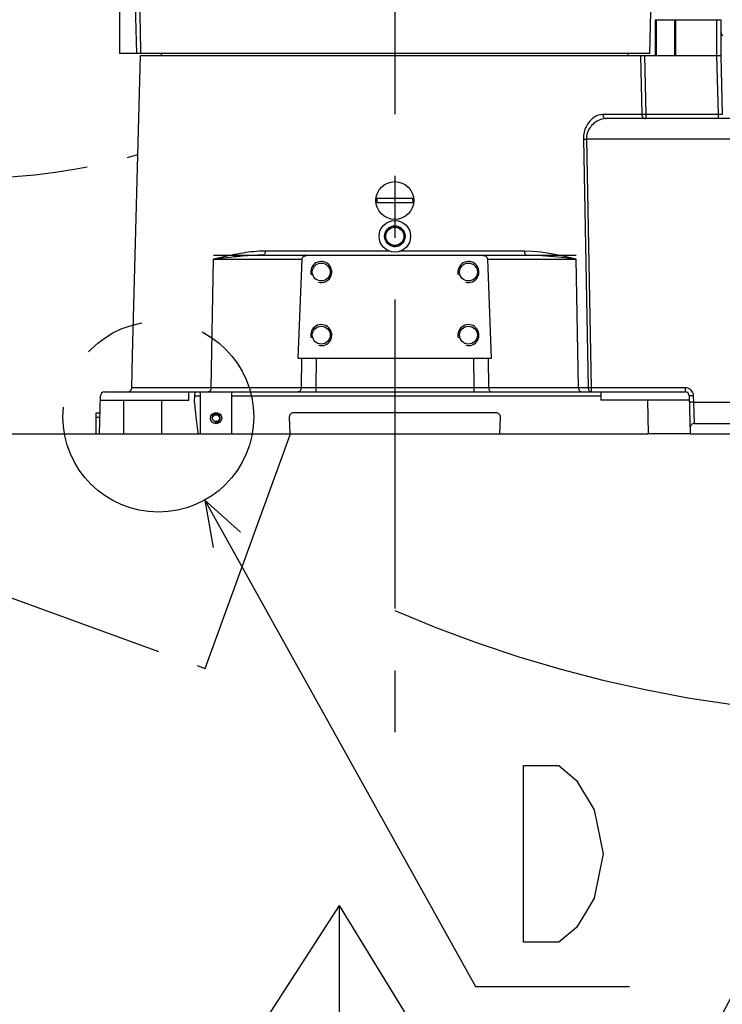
# Model space of a CAD drawing. Header units: millimetres. Extents: x 0 to 770, y -15 to 420.
# Tile 52 of 116: x 369 to 396, y 236 to 275. Entities that reach past the tile are written whole.
import ezdxf

# ---------------------------------------------------------------- set-up
doc = ezdxf.new("R2010")
doc.units = ezdxf.units.MM
doc.header["$LTSCALE"] = 32.67
doc.linetypes.add('CENTER', pattern=[0.6, 0.375, -0.075, 0.075, -0.075])
doc.linetypes.add('PHANTOM', pattern=[0.8, 0.45, -0.05, 0.1, -0.05, 0.1, -0.05])
doc.layers.get('0').update_dxf_attribs({"linetype": 'CONTINUOUS'})
for name, color, linetype in [('AXIS', 7, 'CONTINUOUS'), ('CHAMFER', 7, 'CONTINUOUS'), ('CRV2', 7, 'CONTINUOUS'), ('DEFAULT_1', 7, 'CENTER'), ('DRA_ITEM', 7, 'CONTINUOUS'), ('DRAFT', 7, 'CONTINUOUS'), ('DRIV_DIM', 7, 'CONTINUOUS'), ('ROUND', 7, 'CONTINUOUS')]:
    doc.layers.add(name, color=color, linetype=linetype)
doc.styles.get("Standard").update_dxf_attribs({"font": 'txt', "width": 0.8})
doc.dimstyles.new('DIMSTYLE_10', dxfattribs={"dimtxt": 3.8, "dimasz": 1.8, "dimexe": 2, "dimexo": 1.5, "dimgap": 0.95, "dimtad": 1, "dimdec": 3, "dimlfac": 12, "dimdsep": 46, "dimtxsty": 'STANDARD', "dimblk": 'OPEN', "dimblk1": 'OPEN', "dimblk2": 'OPEN', "dimcen": 0.09, "dimadec": 0, "dimazin": 0, "dimtp": 0.001, "dimtm": 0.001, "dimtfac": 1, "dimtdec": 3, "dimtofl": 0, "dimtmove": 0, "dimatfit": 3, "dimldrblk": 'OPEN', "dimfxl": 1, "dimtolj": 1, "dimarcsym": 0})

# ---------------------------------------------------------------- blocks, each defined once
blk = doc.blocks.new('_OPEN')
at = {"color": 0, "linetype": 'BYBLOCK'}
for p, q in [((0, 0), (-1, 0.342)), ((-1, -0.342), (0, 0)), ((-1, 0), (0, 0))]:
    blk.add_line(p, q, dxfattribs=at)
blk = doc.blocks.new('*D49')
at = {"layer": 'DRIV_DIM', "color": 2, "linetype": 'CONTINUOUS'}
for p, q in [((382.747, 291.599), (468.168, 291.599)), ((466.168, 291.599), (466.168, 274.932)), ((466.168, 258.266), (466.168, 274.932)), ((437.05, 258.266), (468.168, 258.266))]:
    blk.add_line(p, q, dxfattribs=at)
at = {"layer": 'DRIV_DIM', "color": 2, "linetype": 'CONTINUOUS', "xscale": 1.8, "yscale": 1.8, "zscale": 1.8}
for p, rotation in [((466.168, 291.599), 90), ((466.168, 258.266), 270)]:
    blk.add_blockref('_OPEN', p, dxfattribs=dict(at, rotation=rotation))
blk = doc.blocks.new('ARROW_BL1', base_point=(381.037, 230.678))
at = {"layer": 'DRA_ITEM', "color": 5, "linetype": 'CONTINUOUS'}
for p, q in [((381.184, 239.577), (377.588, 234.009)), ((381.184, 239.577), (381.184, 224.577)), ((381.184, 239.577), (384.597, 234.009)), ((377.588, 234.009), (376.961, 233.04)), ((384.597, 234.009), (385.114, 233.167)), ((381.184, 224.577), (381.184, 223.221)), ((381.184, 223.221), (381.184, 221.779))]:
    blk.add_line(p, q, dxfattribs=at)

msp = doc.modelspace()

# ---------------------------------------------------------------- hatches: boundary and pattern name
at = {"linetype": 'CONTINUOUS'}
h = msp.add_hatch(dxfattribs=at)
h.set_pattern_fill('default__113', color=2, scale=24.302847, angle=125, style=0, pattern_type=0)
h.set_pattern_definition([(125, (0, 0), (-19.9077, -13.9395), [])])
h.paths.add_polyline_path([(371.683367, 258.265764), (371.718282, 259.599097), (372.643677, 259.599097), (372.643677, 258.265764)])
edge = h.paths.add_edge_path()
edge.add_line((374.143677, 259.599097), (375.227011, 259.599097))
edge.add_line((375.227011, 259.599097), (375.227011, 259.932431))
edge.add_line((375.227011, 259.932431), (375.451425, 259.932431))
edge.add_spline(control_points=[(375.451425, 259.932431), (375.447623, 259.870434), (375.442744, 259.741841), (375.441941, 259.532701), (375.452648, 259.314653), (375.474578, 259.0911), (375.50951, 258.853064), (375.544699, 258.648114), (375.571176, 258.488268), (375.586562, 258.363518), (375.590012, 258.295379), (375.589986, 258.265764)], knot_values=[0, 0, 0, 0, 0.111111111, 0.222222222, 0.333333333, 0.444444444, 0.555555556, 0.666666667, 0.777777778, 0.888888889, 1, 1, 1, 1], degree=3, periodic=0)
edge.add_line((375.589986, 258.265764), (374.143677, 258.265764))
edge.add_line((374.143677, 258.265764), (374.143677, 259.599097))

# ---------------------------------------------------------------- linework, layer by layer
at = {"color": 7, "linetype": 'CONTINUOUS'}
for p, q in [((372.477011, 277.432431), (372.477011, 273.349097)), ((373.164567, 273.349097), (372.477011, 273.349097)), ((374.143677, 273.265764), (374.143677, 273.349097)), ((392.643677, 273.265764), (392.643677, 273.349097)), ((382.680635, 267.611597), (384.10672, 267.611597)), ((384.10672, 267.419931), (382.680635, 267.419931)), ((379.567521, 261.265764), (379.71459, 265.186794)), ((379.84793, 265.349097), (386.939424, 265.349097)), ((387.219833, 261.265764), (387.072764, 265.186794)), ((372.965448, 260.094735), (372.999212, 261.384101)), ((379.567521, 261.265764), (387.219833, 261.265764)), ((371.88937, 259.932431), (394.897985, 259.932431)), ((375.227011, 259.599097), (375.227011, 259.932431)), ((375.462414, 259.932431), (375.443023, 259.578862)), ((375.685344, 258.265764), (375.685344, 259.932431)), ((376.935344, 258.265764), (376.935344, 259.932431)), ((391.560344, 259.932431), (391.560344, 259.599097)), ((371.683367, 258.265764), (371.722761, 259.770127)), ((371.718282, 259.599097), (375.227011, 259.599097)), ((372.643677, 259.599097), (372.643677, 258.265764)), ((374.143677, 259.599097), (374.143677, 258.265764)), ((375.443023, 259.578862), (375.513078, 258.835248)), ((395.069073, 259.599097), (391.560344, 259.599097)), ((395.064594, 259.770127), (395.103987, 258.265764)), ((375.513078, 258.835248), (375.588621, 258.315398)), ((371.683367, 258.265764), (376.935344, 258.265764)), ((375.588621, 258.315398), (375.575747, 258.265764))]:
    msp.add_line(p, q, dxfattribs=at)
at = {"color": 9, "linetype": 'CONTINUOUS'}
for p, q in [((376.206337, 265.186794), (379.71459, 265.186794)), ((387.072764, 265.186794), (390.581018, 265.186794)), ((379.689838, 261.265764), (379.677362, 260.094735)), ((380.271428, 261.265764), (380.258952, 260.094735)), ((386.515927, 261.265764), (386.528403, 260.094735)), ((387.097516, 261.265764), (387.109992, 260.094735)), ((375.453513, 259.770127), (375.685344, 259.770127)), ((376.935344, 259.770127), (391.560344, 259.770127)), ((393.402977, 259.599097), (393.437892, 258.265764))]:
    msp.add_line(p, q, dxfattribs=at)
at = {"color": 7, "linetype": 'CONTINUOUS'}
for points in [[(379.71459, 265.186794), (379.717087, 265.206862), (379.723205, 265.227005), (379.733278, 265.247208), (379.747799, 265.267324)], [(379.747799, 265.267324), (379.765124, 265.284925), (379.786408, 265.301168), (379.811826, 265.315691), (379.841246, 265.327988), (379.874568, 265.337687), (379.910725, 265.344377), (379.948026, 265.348034), (379.984655, 265.349097)], [(386.8027, 265.349097), (386.844677, 265.347683), (386.887222, 265.342773), (386.927556, 265.333863), (386.96343, 265.321246), (386.994123, 265.305504), (387.019445, 265.287328), (387.039556, 265.267324)], [(387.072764, 265.186794), (387.070267, 265.206862), (387.06415, 265.227005), (387.054077, 265.247208), (387.039556, 265.267324)]]:
    msp.add_lwpolyline(points, dxfattribs=at)
at = {"color": 9, "linetype": 'CONTINUOUS'}
for points in [[(379.84793, 265.349097), (379.827932, 265.346617), (379.808529, 265.339251), (379.790299, 265.327218), (379.773784, 265.310876), (379.759475, 265.290711), (379.747799, 265.267324)], [(386.939424, 265.349097), (386.959422, 265.346617), (386.978825, 265.339251), (386.997056, 265.327218), (387.013571, 265.310876), (387.02788, 265.290711), (387.039556, 265.267324)]]:
    msp.add_lwpolyline(points, dxfattribs=at)
at = {"color": 7, "linetype": 'CONTINUOUS'}
msp.add_circle((383.393677, 267.515764), 0.75, dxfattribs=at)
for centre, radius, start, end in [((383.393677, 267.515764), 0.719454, 172.3452838, 187.6547162), ((383.393677, 267.515764), 0.719454, 352.3452838, 7.6547162), ((371.88937, 259.765764), 0.166667, 90, 178.5), ((372.798839, 260.099097), 0.166667, 270, 358.5), ((394.897985, 259.765764), 0.166667, 1.5, 90)]:
    msp.add_arc(centre, radius, start, end, dxfattribs=at)
at = {"color": 2, "linetype": 'CONTINUOUS'}
for centre, radius in [((383.393677, 266.099097), 0.405333), ((380.477011, 264.682431), 0.416667), ((386.310344, 264.682431), 0.416667), ((380.477011, 262.182431), 0.416667), ((386.310344, 262.182431), 0.416667), ((376.310344, 258.890764), 0.166667)]:
    msp.add_arc(centre, radius, 255, 195, dxfattribs=at)
at = {"layer": 'AXIS', "color": 7, "linetype": 'CENTER'}
msp.add_line((383.393677, 302.797971), (383.393677, 245.39248), dxfattribs=at)
at = {"layer": 'AXIS', "color": 9, "linetype": 'CONTINUOUS'}
for p, q in [((383.180985, 265.511401), (378.256727, 265.511401)), ((388.530628, 265.511401), (383.60637, 265.511401))]:
    msp.add_line(p, q, dxfattribs=at)
at = {"layer": 'AXIS', "color": 7, "linetype": 'CONTINUOUS'}
for centre, radius in [((383.393677, 266.099097), 0.625), ((383.393677, 266.099097), 0.406505), ((383.393677, 266.099097), 0.358125), ((380.477011, 264.682431), 0.354167), ((386.310344, 264.682431), 0.354167), ((380.477011, 262.182431), 0.354167), ((386.310344, 262.182431), 0.354167)]:
    msp.add_circle(centre, radius, dxfattribs=at)
at = {"layer": 'CHAMFER', "color": 7, "linetype": 'CONTINUOUS'}
for p, q in [((393.727011, 274.682431), (396.310344, 274.682431)), ((393.727011, 273.265764), (393.727011, 274.682431)), ((393.764076, 273.265764), (393.764076, 274.682431)), ((394.477011, 274.682431), (394.477011, 273.265764)), ((394.518677, 274.682431), (394.518677, 273.265764)), ((396.143677, 274.682431), (396.143677, 273.265764)), ((396.310344, 274.682431), (396.310344, 273.265764)), ((373.310348, 273.265764), (393.1298, 273.265764)), ((393.495081, 273.349097), (373.330545, 273.349097)), ((394.518677, 273.265764), (396.143677, 273.265764))]:
    msp.add_line(p, q, dxfattribs=at)
for radius in [0.220833, 0.1375]:
    msp.add_circle((376.310344, 258.890764), radius, dxfattribs=at)
at = {"layer": 'CRV2', "color": 7, "linetype": 'CONTINUOUS'}
for p, q in [((376.209304, 265.349097), (379.733342, 265.349097)), ((387.054013, 265.349097), (390.578051, 265.349097))]:
    msp.add_line(p, q, dxfattribs=at)
at = {"layer": 'CRV2', "color": 4, "linetype": 'PHANTOM'}
for p, q in [((284.704618, 258.265764), (371.560344, 258.265764)), ((375.876748, 248.968471), (379.260686, 258.265764)), ((395.103987, 258.265764), (435.549789, 258.265764)), ((360.215204, 254.668807), (375.876748, 248.968471))]:
    msp.add_line(p, q, dxfattribs=at)
for centre, radius, start, end in [((366.727011, 291.599097), 88.536908, 10, 260), ((366.727011, 291.599097), 78.536908, 10, 260), ((403.657301, 298.110904), 41.036908, 286.037511, 135.6694468), ((366.727011, 291.599097), 23.185474, 91.4080032, 286.2307091), ((403.657301, 298.110904), 51.036908, 246.6068207, 10), ((360.215204, 254.668807), 41.036908, 176.037511, 28.388129)]:
    msp.add_arc(centre, radius, start, end, dxfattribs=at)
at = {"layer": 'DEFAULT_1', "color": 2, "linetype": 'CENTER'}
msp.add_circle((374.021923, 258.945555), 3.780324, dxfattribs=at)
at = {"layer": 'DRA_ITEM', "color": 2, "linetype": 'CONTINUOUS'}
for p, q in [((375.861057, 255.642762), (386.593759, 236.36853)), ((386.593759, 236.36853), (387.093759, 236.36853)), ((387.093759, 236.36853), (392.693759, 236.36853))]:
    msp.add_line(p, q, dxfattribs=at)
for points in [[(377.274629, 254.369647), (375.861057, 255.642762), (376.198891, 253.770631)], [(388.493765, 245.118528), (389.893747, 245.118528), (390.593756, 244.535205)], [(390.593756, 244.535205), (391.293766, 243.368523), (391.64377, 241.618536), (391.293766, 239.868531), (390.943761, 239.28519), (390.593756, 238.701867), (389.893747, 238.118526), (388.493765, 238.118526), (388.493765, 245.118528)]]:
    msp.add_lwpolyline(points, dxfattribs=at)
at = {"layer": 'DRAFT', "color": 7, "linetype": 'CONTINUOUS'}
for p, q in [((393.495085, 273.349097), (393.602011, 277.432431)), ((372.999212, 261.384101), (373.310344, 273.265764)), ((371.560344, 258.265764), (371.683367, 258.265764)), ((376.935344, 258.265764), (393.437892, 258.265764))]:
    msp.add_line(p, q, dxfattribs=at)
at = {"layer": 'ROUND', "color": 9, "linetype": 'CONTINUOUS'}
for p, q in [((373.164567, 273.349097), (373.141798, 274.298893)), ((393.1298, 273.265764), (393.176793, 270.928068)), ((393.290673, 273.265764), (393.337467, 270.928068)), ((396.143734, 273.265764), (396.204949, 270.928068)), ((393.176793, 270.928068), (391.633712, 270.928068)), ((396.204949, 270.928068), (393.337467, 270.928068)), ((393.337467, 270.928068), (393.337467, 270.765764)), ((396.204949, 270.928068), (396.204949, 270.765764)), ((390.864141, 269.94552), (391.056426, 260.094735)), ((396.993677, 269.946974), (390.986522, 269.946974)), ((390.986522, 269.946974), (391.178852, 260.096189)), ((376.113246, 260.094735), (376.206337, 265.186794)), ((390.674109, 260.094735), (390.581018, 265.186794)), ((379.677362, 260.094735), (372.965448, 260.094735)), ((380.258952, 260.094735), (380.079198, 260.094455)), ((386.528403, 260.094735), (380.258952, 260.094735)), ((380.258952, 260.094735), (380.258952, 259.932431)), ((386.71817, 260.094445), (386.528403, 260.094735)), ((386.528403, 260.094735), (386.528403, 259.932431)), ((386.889191, 260.094397), (386.71817, 260.094445)), ((387.040699, 260.094566), (386.889191, 260.094397)), ((387.109992, 260.094735), (387.040699, 260.094566)), ((391.056426, 260.094735), (387.109992, 260.094735)), ((394.897985, 260.096189), (391.178852, 260.096189)), ((391.178852, 260.096189), (391.178852, 259.932431)), ((394.897985, 260.096189), (394.897985, 259.932431)), ((395.237522, 259.530308), (395.231204, 259.771581)), ((395.237522, 259.530308), (396.993677, 259.530308)), ((395.264165, 258.682431), (395.237522, 259.530308)), ((371.560344, 258.928068), (371.700711, 258.928068))]:
    msp.add_line(p, q, dxfattribs=at)
at = {"layer": 'ROUND', "color": 7, "linetype": 'CONTINUOUS'}
for p, q in [((373.330545, 273.349097), (373.164567, 273.349097)), ((393.1298, 273.265764), (396.310344, 273.265764)), ((396.310344, 273.265764), (396.371559, 270.928068)), ((396.993677, 270.765764), (391.769042, 270.765764)), ((378.173524, 265.349097), (379.984655, 265.349097)), ((386.8027, 265.349097), (388.613831, 265.349097)), ((371.560344, 259.099097), (371.705189, 259.099097)), ((371.560344, 258.265764), (371.560344, 259.099097)), ((379.209668, 258.928068), (379.227011, 258.265764)), ((387.411078, 259.099097), (379.376277, 259.099097)), ((387.560344, 258.265764), (387.577687, 258.928068)), ((395.264165, 258.682431), (396.993677, 258.682431)), ((395.103987, 258.265764), (393.437892, 258.265764))]:
    msp.add_line(p, q, dxfattribs=at)
at = {"layer": 'ROUND', "color": 9, "linetype": 'CONTINUOUS'}
for points in [[(373.141798, 274.298893), (373.093611, 276.315913), (373.067034, 277.432431)], [(373.330545, 273.349097), (373.307744, 274.298893), (373.284262, 275.279176), (373.259486, 276.315913), (373.232868, 277.432431)], [(391.633712, 270.928068), (391.538367, 270.91917), (391.445736, 270.893945), (391.359686, 270.855854), (391.282838, 270.809205), (391.215608, 270.757524), (391.157367, 270.703238), (391.107384, 270.648191), (391.065094, 270.594076), (391.029663, 270.542016), (390.999757, 270.49194), (390.973882, 270.442672), (390.950742, 270.392332), (390.929738, 270.339429), (390.911133, 270.28402), (390.895279, 270.226485), (390.882352, 270.166654), (390.87235, 270.10239), (390.865737, 270.029848), (390.864141, 269.94552)], [(391.633712, 270.928068), (391.636906, 270.89618), (391.645011, 270.865639), (391.657726, 270.837581), (391.674577, 270.813047), (391.694939, 270.79295), (391.718055, 270.778037), (391.743066, 270.768861), (391.769042, 270.765764)], [(393.337467, 270.928068), (393.306639, 270.927528), (393.276875, 270.927157), (393.249203, 270.926969), (393.224579, 270.926969), (393.203852, 270.927157), (393.187738, 270.927528), (393.176793, 270.928068)], [(393.176793, 270.928068), (393.180576, 270.896225), (393.190193, 270.865677), (393.205284, 270.837611), (393.225291, 270.813068), (393.249469, 270.792962), (393.276918, 270.778042), (393.306619, 270.768862), (393.337467, 270.765764)], [(396.371559, 270.928068), (396.369554, 270.927444), (396.363557, 270.926941), (396.353631, 270.926569), (396.340146, 270.926342), (396.323443, 270.926263), (396.303794, 270.926333), (396.281666, 270.926551), (396.257454, 270.926917), (396.231559, 270.927428), (396.204949, 270.928068)], [(391.769042, 270.765764), (391.672129, 270.758349), (391.577968, 270.737329), (391.490492, 270.705586), (391.412366, 270.666712), (391.344016, 270.623644), (391.2848, 270.578406), (391.233979, 270.532533), (391.190978, 270.487438), (391.154948, 270.444054), (391.124536, 270.402324), (391.09822, 270.361267), (391.074685, 270.319317), (391.053319, 270.275232), (391.034392, 270.229057), (391.018259, 270.181112), (391.005101, 270.131253), (390.994915, 270.0777), (390.988171, 270.017247), (390.986522, 269.946974)], [(390.864141, 269.94552), (390.889889, 269.945627), (390.919731, 269.945915), (390.952404, 269.94637), (390.986522, 269.946974)], [(378.256727, 265.511401), (378.135061, 265.509609), (378.020736, 265.504898), (377.910343, 265.497843), (377.801012, 265.488643), (377.691644, 265.477416), (377.585298, 265.464706), (377.483139, 265.450951), (377.379027, 265.43548), (377.267517, 265.417395), (377.147832, 265.396366), (377.018994, 265.372003), (376.880075, 265.343905), (376.730102, 265.311651), (376.568224, 265.274867), (376.393841, 265.233295), (376.206337, 265.186794)], [(378.256727, 265.511401), (378.254763, 265.479513), (378.24978, 265.448973), (378.241963, 265.420914), (378.231602, 265.396381), (378.219083, 265.376284), (378.204871, 265.36137), (378.189494, 265.352194), (378.173524, 265.349097)], [(390.581018, 265.186794), (390.234439, 265.271294), (389.860533, 265.353561), (389.505182, 265.419857), (389.182466, 265.467175), (388.856364, 265.499339), (388.530628, 265.511401)], [(388.530628, 265.511401), (388.532592, 265.479513), (388.537575, 265.448973), (388.545392, 265.420914), (388.555753, 265.39638), (388.568272, 265.376283), (388.582484, 265.36137), (388.597861, 265.352194), (388.613831, 265.349097)], [(378.173524, 265.349097), (378.061938, 265.348201), (377.956584, 265.345846), (377.854381, 265.342318), (377.752689, 265.337718), (377.650481, 265.332105), (377.550624, 265.32575), (377.454244, 265.318872), (377.355553, 265.311137), (377.249307, 265.302094), (377.134631, 265.29158), (377.010416, 265.279399), (376.875554, 265.265349), (376.728831, 265.249222), (376.569081, 265.23083), (376.395294, 265.210044), (376.206337, 265.186794)], [(390.581018, 265.186794), (390.233457, 265.229044), (389.866309, 265.270177), (389.524051, 265.303325), (389.2183, 265.326984), (388.913822, 265.343066), (388.613831, 265.349097)], [(376.113246, 260.094735), (376.1105, 260.062847), (376.103533, 260.032306), (376.092605, 260.004247), (376.078121, 259.979714), (376.06062, 259.959617), (376.040752, 259.944703), (376.019255, 259.935528), (375.996928, 259.932431)], [(379.677362, 260.094735), (379.674616, 260.062847), (379.66765, 260.032306), (379.656722, 260.004247), (379.642238, 259.979714), (379.624736, 259.959617), (379.604868, 259.944703), (379.583371, 259.935528), (379.561044, 259.932431)], [(380.079198, 260.094455), (379.910068, 260.094393), (379.828511, 260.094445), (379.749981, 260.094559), (379.677362, 260.094735)], [(387.109992, 260.094735), (387.112738, 260.062847), (387.119705, 260.032306), (387.130633, 260.004247), (387.145117, 259.979714), (387.162618, 259.959617), (387.182487, 259.944703), (387.203984, 259.935528), (387.22631, 259.932431)], [(390.674109, 260.094735), (390.676855, 260.062847), (390.683821, 260.032306), (390.69475, 260.004247), (390.709234, 259.979714), (390.726735, 259.959617), (390.746603, 259.944703), (390.7681, 259.935528), (390.790427, 259.932431)], [(391.178852, 260.096189), (391.151475, 260.095694), (391.124842, 260.095292), (391.099676, 260.094993), (391.076662, 260.094805), (391.056426, 260.094735)], [(391.056426, 260.094735), (391.059315, 260.062855), (391.066646, 260.032313), (391.078148, 260.004252), (391.093393, 259.979717), (391.111814, 259.959619), (391.132726, 259.944704), (391.155353, 259.935528), (391.178852, 259.932431)], [(395.231204, 259.771581), (395.225977, 259.822285), (395.213011, 259.871802), (395.192515, 259.918942), (395.165215, 259.962101), (395.131749, 260.000479), (395.092636, 260.033451), (395.048812, 260.060113), (395.001029, 260.079862), (394.950146, 260.092082), (394.897985, 260.096189)], [(395.231204, 259.771581), (395.198709, 259.770786), (395.167462, 259.770134), (395.138664, 259.769648), (395.11342, 259.769349), (395.092699, 259.769247), (395.077298, 259.769347), (395.067808, 259.769644), (395.064594, 259.770127)], [(395.237522, 259.530308), (395.205027, 259.529513), (395.17378, 259.52886), (395.144982, 259.528375), (395.119738, 259.528076), (395.099017, 259.527974), (395.083616, 259.528074), (395.074126, 259.528371), (395.070912, 259.528854)]]:
    msp.add_lwpolyline(points, dxfattribs=at)
at = {"layer": 'ROUND', "color": 7, "linetype": 'CONTINUOUS'}
for centre, start, end in [((379.376277, 258.932431), 90, 181.5), ((387.411078, 258.932431), 358.5, 90), ((395.264165, 258.515764), 90, 181.5)]:
    msp.add_arc(centre, 0.166667, start, end, dxfattribs=at)

# ---------------------------------------------------------------- block references
at = {"layer": 'DRA_ITEM', "color": 2, "linetype": 'CONTINUOUS'}
msp.add_blockref('ARROW_BL1', (381.037488, 230.6778), dxfattribs=at)

# ---------------------------------------------------------------- dimensions: what is measured, and where the dimension line sits
at = {"layer": 'DRIV_DIM', "color": 2, "linetype": 'CONTINUOUS'}
dim = msp.add_linear_dim(base=(466.167637, 291.599097), p1=(435.549789, 258.265764), p2=(381.246686, 291.599097), angle=90, dimstyle='DIMSTYLE_10', dxfattribs=at)
dim.commit()
dim.dimension.update_dxf_attribs({"geometry": '*D49', "text_midpoint": (466.167637, 270.372431), "dimtype": 160})

doc.saveas('drawing.dxf')
